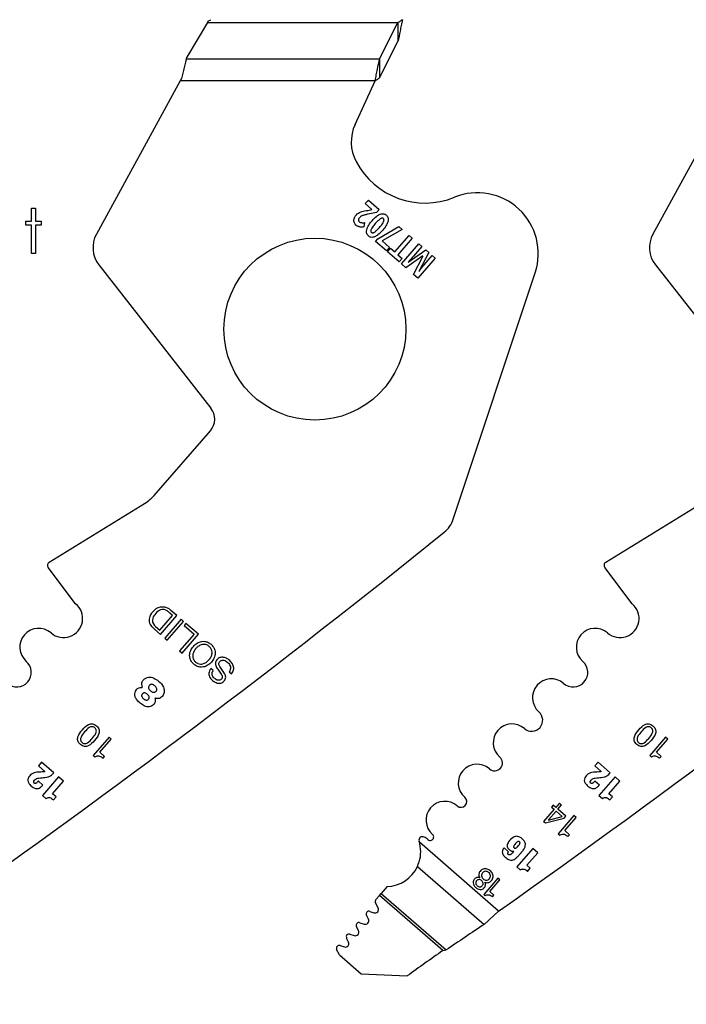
# Model space of a CAD drawing. Header units: inches. Extents: x 0.1 to 87.3, y 0.1 to 33.9.
# Tile 34 of 140: x 12.5 to 13.9, y 22.5 to 24.5. Entities that reach past the tile are written whole.
import ezdxf

# ---------------------------------------------------------------- set-up
doc = ezdxf.new("R2010")
doc.units = ezdxf.units.IN
doc.header["$MEASUREMENT"] = 0
doc.layers.add('DIMENSIONS', color=171, linetype='Continuous')
doc.styles.add('SLDTEXTSTYLE0', font='TXT', dxfattribs={"width": 0.75})
doc.dimstyles.new('SLDDIMSTYLE0', dxfattribs={"dimtxt": 0.125, "dimasz": 0.13, "dimexe": 0, "dimexo": 0.0625, "dimgap": 0.03125, "dimtad": 0, "dimtih": 1, "dimtoh": 1, "dimdec": 4, "dimlfac": 1.333333, "dimrnd": 1e-09, "dimzin": 4, "dimdsep": 46, "dimtxsty": 'SLDTEXTSTYLE0', "dimsah": 1, "dimcen": 0.09, "dimadec": 0, "dimazin": 1, "dimtfac": 1, "dimtdec": 4, "dimtofl": 0, "dimtmove": 0, "dimatfit": 3, "dimfxl": 0, "dimfrac": 2, "dimtolj": 1, "dimtzin": 12, "dimarcsym": 0})

# ---------------------------------------------------------------- blocks, each defined once
blk = doc.blocks.new('_D_4')
at = {"layer": 'DIMENSIONS'}
for p, q in [((2.5885, 22.5365), (2.5885, 18.9646)), ((31.3982, 22.2046), (31.3982, 18.9646)), ((2.5885, 19.0896), (16.7949, 19.0896)), ((31.3982, 19.0896), (17.4421, 19.0896))]:
    blk.add_line(p, q, dxfattribs=at)
for centre, start, end in [((17.0167, 19.0769), 153.4349, 206.5651), ((17.2202, 19.0769), 333.4349, 26.5651)]:
    blk.add_arc(centre, 0.2219, start, end, dxfattribs=at)
for points in [[(2.5885, 19.0896), (2.7185, 19.0696), (2.7185, 19.1096)], [(31.3982, 19.0896), (31.2682, 19.1096), (31.2682, 19.0696)]]:
    blk.add_solid(points, dxfattribs=at)
at = {"layer": 'DIMENSIONS', "insert": (16.8183, 19.1389), "char_height": 0.125, "attachment_point": 1, "style": 'SLDTEXTSTYLE0'}
blk.add_mtext('38.4130', dxfattribs=at)

msp = doc.modelspace()

# ---------------------------------------------------------------- linework, layer by layer
at = {"color": 7, "linetype": 'Continuous', "lineweight": 25}
for p, q in [((12.87274, 24.533604), (12.829058, 24.460771)), ((12.87274, 24.533604), (13.27441, 24.533604)), ((13.235584, 24.457216), (13.27441, 24.533604)), ((13.27441, 24.533604), (13.27441, 24.493672)), ((13.235584, 24.417283), (13.27441, 24.493672)), ((12.828105, 24.457216), (12.829058, 24.460771)), ((12.828105, 24.457216), (13.235584, 24.457216)), ((13.235584, 24.457216), (13.235584, 24.417283)), ((12.815153, 24.411044), (12.638292, 24.087322)), ((12.817655, 24.415622), (12.815153, 24.411044)), ((13.226349, 24.411044), (12.815153, 24.411044)), ((13.183906, 24.318908), (13.226349, 24.411044)), ((13.988903, 24.411044), (13.812042, 24.087322)), ((13.205506, 24.151694), (13.212049, 24.159228)), ((13.219583, 24.139468), (13.205506, 24.151694)), ((13.210632, 24.137546), (13.219236, 24.139069)), ((13.212049, 24.159228), (13.234641, 24.13961)), ((13.234641, 24.13961), (13.229229, 24.133378)), ((13.229229, 24.133378), (13.211785, 24.129685)), ((13.203971, 24.11162), (13.202673, 24.102625)), ((13.23188, 24.077672), (13.275951, 24.103735)), ((13.283112, 24.097516), (13.240788, 24.07329)), ((13.275951, 24.103735), (13.283112, 24.097516)), ((13.226997, 24.072049), (13.23188, 24.077672)), ((13.267532, 24.049867), (13.297819, 24.084744)), ((13.304669, 24.078795), (13.274381, 24.043919)), ((13.297819, 24.084744), (13.304669, 24.078795)), ((13.250185, 24.051912), (13.226997, 24.072049)), ((13.240788, 24.07329), (13.256729, 24.059447)), ((13.256729, 24.059447), (13.250185, 24.051912)), ((13.252254, 24.050009), (13.258752, 24.057492)), ((13.258752, 24.057492), (13.267532, 24.049867)), ((13.281629, 24.024499), (13.318414, 24.066858)), ((13.324806, 24.061307), (13.307395, 24.041257)), ((13.318414, 24.066858), (13.324806, 24.061307)), ((13.276655, 24.028818), (13.252254, 24.050009)), ((13.274381, 24.043919), (13.283154, 24.036301)), ((13.283154, 24.036301), (13.276655, 24.028818)), ((13.327203, 24.041739), (13.290958, 24.016397)), ((13.295866, 24.028249), (13.333002, 24.05419)), ((13.306852, 24.002594), (13.327336, 24.041624)), ((13.352968, 24.036851), (13.316182, 23.994492)), ((13.339282, 24.048736), (13.318213, 24.008751)), ((13.329731, 24.02247), (13.346841, 24.042172)), ((13.333002, 24.05419), (13.339282, 24.048736)), ((13.346841, 24.042172), (13.352968, 24.036851)), ((12.643598, 24.022627), (12.879938, 23.720431)), ((13.290958, 24.016397), (13.281629, 24.024499)), ((13.817348, 24.022627), (14.053688, 23.720431)), ((13.316182, 23.994492), (13.306852, 24.002594)), ((13.390919, 23.485786), (13.563795, 24.005741)), ((12.760138, 23.536202), (12.878713, 23.672741)), ((12.538843, 23.395054), (12.74012, 23.519238)), ((13.712593, 23.395054), (13.91387, 23.519238)), ((12.594566, 23.307565), (12.536794, 23.384154)), ((13.768316, 23.307565), (13.710544, 23.384154)), ((12.798911, 23.282961), (12.793031, 23.288067)), ((12.808104, 23.282818), (12.795592, 23.293685)), ((12.772039, 23.252017), (12.798911, 23.282961)), ((12.773474, 23.242941), (12.808104, 23.282818)), ((12.817048, 23.275051), (12.782418, 23.235174)), ((12.787721, 23.230568), (12.822352, 23.270446)), ((12.822352, 23.270446), (12.817048, 23.275051)), ((12.755396, 23.259244), (12.761432, 23.253398)), ((12.761182, 23.261598), (12.763106, 23.259774)), ((12.761432, 23.253398), (12.773474, 23.242941)), ((12.763106, 23.259774), (12.772039, 23.252017)), ((12.827223, 23.266211), (12.823341, 23.261741)), ((12.823341, 23.261741), (12.844451, 23.243408)), ((12.853644, 23.243266), (12.827223, 23.266211)), ((12.782418, 23.235174), (12.787721, 23.230568)), ((12.844451, 23.243408), (12.813703, 23.208001)), ((12.819014, 23.203389), (12.853644, 23.243266)), ((12.813703, 23.208001), (12.819014, 23.203389)), ((12.88476, 23.166773), (12.879733, 23.171138)), ((12.918187, 23.164198), (12.923214, 23.159832)), ((12.665067, 23.025798), (12.631584, 22.987242)), ((12.645699, 22.994156), (12.669691, 23.021782)), ((12.669691, 23.021782), (12.665067, 23.025798)), ((13.838817, 23.025798), (13.805334, 22.987242)), ((13.819449, 22.994156), (13.843441, 23.021782)), ((13.843441, 23.021782), (13.838817, 23.025798)), ((12.631584, 22.987242), (12.635121, 22.98417)), ((12.655703, 22.985468), (12.645699, 22.994156)), ((12.652496, 22.981775), (12.655703, 22.985468)), ((13.805334, 22.987242), (13.808871, 22.98417)), ((13.829453, 22.985468), (13.819449, 22.994156)), ((13.826246, 22.981775), (13.829453, 22.985468)), ((12.522633, 22.973244), (12.515899, 22.96549)), ((12.515899, 22.96549), (12.529417, 22.953751)), ((12.548451, 22.950823), (12.522633, 22.973244)), ((13.696383, 22.973244), (13.689649, 22.96549)), ((13.689649, 22.96549), (13.703167, 22.953751)), ((13.722201, 22.950823), (13.696383, 22.973244)), ((12.558667, 22.942432), (12.524602, 22.903206)), ((12.568971, 22.933484), (12.558667, 22.942432)), ((13.732417, 22.942432), (13.698352, 22.903206)), ((13.742721, 22.933484), (13.732417, 22.942432)), ((12.525604, 22.925181), (12.515964, 22.933552)), ((12.545779, 22.906778), (12.568971, 22.933484)), ((13.699354, 22.925181), (13.689714, 22.933552)), ((13.719529, 22.906778), (13.742721, 22.933484)), ((12.524602, 22.903206), (12.532022, 22.896762)), ((12.553199, 22.900335), (12.545779, 22.906778)), ((12.547621, 22.893912), (12.553199, 22.900335)), ((13.698352, 22.903206), (13.705772, 22.896762)), ((13.726949, 22.900335), (13.719529, 22.906778)), ((13.721371, 22.893912), (13.726949, 22.900335)), ((13.603692, 22.873929), (13.581589, 22.848478)), ((13.602023, 22.882549), (13.598473, 22.878461)), ((13.598473, 22.878461), (13.603692, 22.873929)), ((13.60724, 22.878015), (13.602023, 22.882549)), ((13.614378, 22.886234), (13.60724, 22.878015)), ((13.61159, 22.874234), (13.619374, 22.883198)), ((13.6285, 22.859537), (13.61159, 22.874234)), ((13.615122, 22.886992), (13.614378, 22.886234)), ((13.618975, 22.883646), (13.615122, 22.886992)), ((13.619374, 22.883198), (13.618975, 22.883646)), ((13.585288, 22.845266), (13.624629, 22.855079)), ((13.591773, 22.851183), (13.620984, 22.858911)), ((13.608043, 22.87015), (13.592089, 22.851779)), ((13.620984, 22.858911), (13.608043, 22.87015)), ((13.645445, 22.860654), (13.611962, 22.822099)), ((13.624629, 22.855079), (13.6285, 22.859537)), ((13.626078, 22.829013), (13.650069, 22.856639)), ((13.650069, 22.856639), (13.645445, 22.860654)), ((13.581589, 22.848478), (13.585288, 22.845266)), ((13.611962, 22.822099), (13.615499, 22.819027)), ((13.636082, 22.820325), (13.626078, 22.829013)), ((13.632874, 22.816632), (13.636082, 22.820325)), ((13.486766, 22.659266), (13.319702, 22.804349)), ((13.507667, 22.784435), (13.498082, 22.792759)), ((13.558876, 22.791265), (13.525006, 22.752263)), ((13.569122, 22.782367), (13.558876, 22.791265)), ((13.518621, 22.785932), (13.518732, 22.785835)), ((13.546063, 22.755815), (13.569122, 22.782367)), ((13.315492, 22.753332), (13.456275, 22.631071)), ((13.525006, 22.752263), (13.532383, 22.745857)), ((13.55344, 22.749408), (13.546063, 22.755815)), ((13.547894, 22.743022), (13.55344, 22.749408)), ((13.485385, 22.728928), (13.455223, 22.694196)), ((13.489548, 22.725312), (13.485385, 22.728928)), ((13.251516, 22.710773), (13.238929, 22.69628)), ((13.467936, 22.700426), (13.489548, 22.725312)), ((13.235272, 22.692068), (13.227751, 22.683408)), ((13.235272, 22.692068), (13.238929, 22.69628)), ((13.369095, 22.575852), (13.235272, 22.692068)), ((13.238929, 22.69628), (13.376062, 22.57719)), ((13.455223, 22.694196), (13.458407, 22.691431)), ((13.476949, 22.692599), (13.467936, 22.700426)), ((13.47406, 22.689272), (13.476949, 22.692599)), ((13.232639, 22.665983), (13.226978, 22.676797)), ((13.21196, 22.642055), (13.207819, 22.650424)), ((13.215072, 22.658614), (13.22365, 22.655596)), ((13.456275, 22.631071), (13.486766, 22.659266)), ((13.191181, 22.617839), (13.186971, 22.626459)), ((13.1941, 22.634668), (13.203066, 22.63176)), ((13.170229, 22.593766), (13.166053, 22.602318)), ((13.173181, 22.610527), (13.18227, 22.607578)), ((13.152229, 22.586453), (13.161318, 22.583505)), ((13.150768, 22.56664), (13.1451, 22.578245)), ((13.150768, 22.56664), (13.196524, 22.526904)), ((13.369095, 22.575852), (13.376062, 22.57719)), ((13.196524, 22.526904), (13.293775, 22.522321))]:
    msp.add_line(p, q, dxfattribs=at)
at = {"color": 7, "linetype": 'Continuous', "flags": 128}
msp.add_lwpolyline([(12.501378, 24.142433), (12.509783, 24.142433), (12.509783, 24.142433), (12.509783, 24.114789), (12.509783, 24.114789), (12.521802, 24.114789), (12.521802, 24.114789), (12.521802, 24.106376), (12.521802, 24.106376), (12.509783, 24.106376), (12.509783, 24.106376), (12.509783, 24.04628), (12.509783, 24.04628), (12.50137, 24.04628), (12.50137, 24.04628), (12.50137, 24.106376), (12.50137, 24.106376), (12.48935, 24.106376), (12.48935, 24.106376), (12.48935, 24.114789), (12.48935, 24.114789), (12.50137, 24.114789), (12.50137, 24.114789), (12.50137, 24.142433)], dxfattribs=at)
at = {"color": 7, "linetype": 'Continuous', "lineweight": 25}
msp.add_circle((13.09916, 23.886914), 0.191929, dxfattribs=at)
for centre, radius, start, end in [((13.264263, 24.281891), 0.088473, 155.26684, 207.882045), ((13.331331, 24.317375), 0.164349, 207.882045, 292.189315), ((13.44191, 24.046265), 0.128445, 341.609021, 112.189315), ((12.690117, 24.059008), 0.059055, 151.350586, 218.027907), ((13.863867, 24.059008), 0.059055, 151.350586, 218.027907), ((12.850399, 23.697329), 0.0375, 319.028, 38.028), ((13.334881, 23.504418), 0.059055, 308.881055, 341.608983), ((0.397718, 39.548471), 20.669291, 305.2028857, 308.8810553), ((1.571468, 39.548471), 20.669291, 305.2028857, 308.8810553), ((12.542781, 23.388671), 0.0075, 121.673975, 217.028), ((13.716531, 23.388671), 0.0075, 121.673975, 217.028), ((12.569007, 23.276439), 0.040276, 229.028, 50.607842), ((12.785247, 23.266212), 0.037188, 132.554271, 156.876607), ((12.777299, 23.275973), 0.024634, 89.592626, 134.288722), ((12.784056, 23.269378), 0.027136, 112.129217, 140.700619), ((12.778766, 23.280078), 0.015257, 54.26264, 108.860534), ((12.7775, 23.273498), 0.027108, 48.132573, 90.054941), ((12.755819, 23.248187), 0.054545, 46.981877, 54.26264), ((13.742757, 23.276439), 0.040276, 229.028, 50.607842), ((12.768903, 23.273191), 0.019416, 156.876607, 225.920298), ((12.770991, 23.272408), 0.014597, 160.475395, 227.778029), ((12.785102, 23.26626), 0.029971, 137.352024, 158.412712), ((12.516538, 23.216022), 0.039744, 49.028, 229.028), ((13.690288, 23.216022), 0.039744, 49.028, 229.028), ((12.470266, 23.162739), 0.030827, 229.028, 49.028), ((13.644016, 23.162739), 0.030827, 229.028, 49.028), ((13.597743, 23.109456), 0.039744, 49.028, 229.028), ((12.734075, 23.132368), 0.001239, 264.786771, 22.619407), ((12.762897, 23.107343), 0.001038, 70.167736, 207.840326), ((13.556408, 23.061857), 0.023297, 229.028, 49.028), ((13.515072, 23.014259), 0.039744, 49.028, 229.028), ((13.478189, 22.971789), 0.016506, 229.028, 49.028), ((13.441307, 22.929318), 0.039744, 49.028, 229.028), ((13.407328, 22.890192), 0.012077, 229.028, 49.028), ((13.37335, 22.851066), 0.039744, 49.028, 229.028), ((13.592189, 22.851344), 0.000447, 103.023108, 201.171539), ((13.32625, 22.808658), 0.0075, 62.743978, 197.256954), ((13.310929, 22.778918), 0.040955, 49.32279, 62.743978), ((13.342469, 22.815507), 0.007352, 228.766566, 49.028), ((13.248592, 22.784534), 0.073819, 15.570885, 17.256954), ((13.248592, 22.784534), 0.073819, 272.269821, 334.995636), ((13.2261, 22.662559), 0.007382, 250.615669, 27.634436), ((13.23221, 22.679536), 0.005906, 139.028, 207.632405), ((13.213111, 22.653044), 0.005906, 70.613927, 206.331312), ((13.192278, 22.629051), 0.005906, 72.028, 206.028), ((13.205344, 22.638781), 0.007382, 252.028, 26.329611), ((20.834449, 11.560523), 13.303928, 123.6822109, 124.0983679), ((13.171359, 22.604909), 0.005906, 72.026628, 206.028), ((13.184548, 22.6146), 0.007382, 252.028646, 26.028), ((13.150407, 22.580836), 0.005906, 72.028, 206.028), ((13.163595, 22.590527), 0.007382, 252.028, 26.028), ((22.191172, 10.083416), 15.293462, 125.2294904, 125.5756773)]:
    msp.add_arc(centre, radius, start, end, dxfattribs=at)
msp.add_ellipse((12.872885, 24.539844), major_axis=(0.007599, 0.014703), ratio=0.17572799, start_param=4.36662987, end_param=4.57088991, dxfattribs=at)
for points, knots in [([(12.874371, 24.536448), (12.875092, 24.536905), (12.876846, 24.538016), (12.878653, 24.539152), (12.879736, 24.539821), (12.879772, 24.539844)], [0, 0, 0, 0, 0.402596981, 0.980085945, 1, 1, 1, 1]), ([(13.283645, 24.539844), (13.282857, 24.535782), (13.281282, 24.527657), (13.278207, 24.511925), (13.275914, 24.500902), (13.27441, 24.493672)], [0, 0, 0, 0, 0.255974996, 0.511949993, 1, 1, 1, 1]), ([(13.283645, 24.539844), (13.282634, 24.53914), (13.280594, 24.537717), (13.277516, 24.535607), (13.275447, 24.534273), (13.27441, 24.533604)], [0, 0, 0, 0, 0.32817332, 0.66290846, 1, 1, 1, 1]), ([(12.828105, 24.457216), (12.827512, 24.454982), (12.825932, 24.44903), (12.823369, 24.438955), (12.820477, 24.427268), (12.818577, 24.419429), (12.817655, 24.415622)], [0, 0, 0, 0, 0.17003575, 0.45315745, 0.73451498, 1, 1, 1, 1]), ([(13.226349, 24.411044), (13.227136, 24.415106), (13.228711, 24.42323), (13.231787, 24.438962), (13.23408, 24.449985), (13.235584, 24.457216)], [0, 0, 0, 0, 0.255974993, 0.511949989, 1, 1, 1, 1]), ([(13.226349, 24.411044), (13.227359, 24.411748), (13.2294, 24.41317), (13.232478, 24.415281), (13.234546, 24.416614), (13.235584, 24.417283)], [0, 0, 0, 0, 0.32817332, 0.66290846, 1, 1, 1, 1]), ([(13.181784, 24.112685), (13.1815, 24.114006), (13.180983, 24.116403), (13.181484, 24.118796), (13.181709, 24.119871)], [0, 0, 0, 0, 0.55076873, 1, 1, 1, 1]), ([(13.181709, 24.119871), (13.182198, 24.121268), (13.183104, 24.123852), (13.184819, 24.12598), (13.185607, 24.126959)], [0, 0, 0, 0, 0.54055502, 1, 1, 1, 1]), ([(13.185607, 24.126959), (13.186566, 24.127986), (13.188247, 24.129787), (13.190284, 24.131165), (13.191159, 24.131757)], [0, 0, 0, 0, 0.57074644, 1, 1, 1, 1]), ([(13.193303, 24.122105), (13.192595, 24.121238), (13.191445, 24.119832), (13.19118, 24.118056), (13.191079, 24.117374)], [0, 0, 0, 0, 0.61629744, 1, 1, 1, 1]), ([(13.191159, 24.131757), (13.192367, 24.132439), (13.194603, 24.133702), (13.197034, 24.134528), (13.198152, 24.134908)], [0, 0, 0, 0, 0.54008047, 1, 1, 1, 1]), ([(13.196655, 24.124987), (13.195974, 24.124518), (13.194753, 24.123676), (13.193748, 24.122587), (13.193303, 24.122105)], [0, 0, 0, 0, 0.55720746, 1, 1, 1, 1]), ([(13.20125, 24.127064), (13.200307, 24.12673), (13.198716, 24.126165), (13.197252, 24.125328), (13.196655, 24.124987)], [0, 0, 0, 0, 0.5924868, 1, 1, 1, 1]), ([(13.198152, 24.134908), (13.200105, 24.13542), (13.204223, 24.136499), (13.208424, 24.137185), (13.210632, 24.137546)], [0, 0, 0, 0, 0.47451114, 1, 1, 1, 1]), ([(13.211785, 24.129685), (13.209391, 24.129166), (13.205852, 24.1284), (13.202376, 24.127391), (13.20125, 24.127064)], [0, 0, 0, 0, 0.676201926, 1, 1, 1, 1]), ([(13.219669, 24.115459), (13.22282, 24.119025), (13.227778, 24.124636), (13.234326, 24.12818), (13.236712, 24.129472)], [0, 0, 0, 0, 0.63564497, 1, 1, 1, 1]), ([(13.237201, 24.119748), (13.235371, 24.118322), (13.231462, 24.115275), (13.228209, 24.111534), (13.226479, 24.109545)], [0, 0, 0, 0, 0.4682096, 1, 1, 1, 1]), ([(13.236712, 24.129472), (13.238036, 24.129901), (13.240565, 24.130721), (13.244271, 24.130481), (13.247413, 24.129309), (13.249043, 24.128046), (13.249887, 24.127391)], [0, 0, 0, 0, 0.29460514, 0.56248034, 0.7734345, 1, 1, 1, 1]), ([(13.243622, 24.120178), (13.243153, 24.120497), (13.242198, 24.121147), (13.240453, 24.121152), (13.238775, 24.120649), (13.237756, 24.120066), (13.237201, 24.119748)], [0, 0, 0, 0, 0.24192939, 0.49179115, 0.72308184, 1, 1, 1, 1]), ([(13.244148, 24.113791), (13.244436, 24.114519), (13.244958, 24.115834), (13.245052, 24.117721), (13.244564, 24.119206), (13.243938, 24.119851), (13.243622, 24.120178)], [0, 0, 0, 0, 0.3392516, 0.61291127, 0.80449394, 1, 1, 1, 1]), ([(13.249887, 24.127391), (13.250811, 24.126458), (13.252614, 24.124637), (13.253901, 24.121212), (13.254166, 24.117796), (13.253753, 24.115673), (13.253536, 24.114556)], [0, 0, 0, 0, 0.27724286, 0.54085666, 0.75871017, 1, 1, 1, 1]), ([(13.185875, 24.106587), (13.184855, 24.107596), (13.183072, 24.10936), (13.18217, 24.111689), (13.181784, 24.112685)], [0, 0, 0, 0, 0.57211002, 1, 1, 1, 1]), ([(13.190553, 24.103576), (13.189652, 24.104025), (13.187981, 24.104856), (13.186539, 24.106041), (13.185875, 24.106587)], [0, 0, 0, 0, 0.53926731, 1, 1, 1, 1]), ([(13.195447, 24.1023), (13.194508, 24.102436), (13.192828, 24.10268), (13.19125, 24.103302), (13.190553, 24.103576)], [0, 0, 0, 0, 0.55848609, 1, 1, 1, 1]), ([(13.191079, 24.117374), (13.191102, 24.116981), (13.191147, 24.116205), (13.191678, 24.114856), (13.192403, 24.114114), (13.192857, 24.113649)], [0, 0, 0, 0, 0.27649586, 0.54660284, 1, 1, 1, 1]), ([(13.192857, 24.113649), (13.193621, 24.113101), (13.195024, 24.112094), (13.196715, 24.111763), (13.197486, 24.111612)], [0, 0, 0, 0, 0.54412722, 1, 1, 1, 1]), ([(13.202673, 24.102625), (13.201147, 24.10244), (13.198744, 24.102148), (13.196328, 24.102259), (13.195447, 24.1023)], [0, 0, 0, 0, 0.63493448, 1, 1, 1, 1]), ([(13.197486, 24.111612), (13.198615, 24.111508), (13.200778, 24.111308), (13.202939, 24.111519), (13.203971, 24.11162)], [0, 0, 0, 0, 0.522425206, 1, 1, 1, 1]), ([(13.208398, 24.096693), (13.209731, 24.100078), (13.212443, 24.106959), (13.217234, 24.112595), (13.219669, 24.115459)], [0, 0, 0, 0, 0.49188875, 1, 1, 1, 1]), ([(13.217832, 24.097418), (13.217547, 24.096681), (13.217034, 24.095352), (13.216927, 24.093465), (13.217389, 24.091985), (13.218001, 24.091348), (13.218309, 24.091029)], [0, 0, 0, 0, 0.343652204, 0.618930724, 0.808830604, 1, 1, 1, 1]), ([(13.226479, 24.109545), (13.224339, 24.107084), (13.221059, 24.103312), (13.218664, 24.098938), (13.217832, 24.097418)], [0, 0, 0, 0, 0.65259628, 1, 1, 1, 1]), ([(13.224715, 24.091441), (13.226545, 24.092878), (13.230465, 24.095956), (13.233734, 24.099722), (13.235477, 24.101731)], [0, 0, 0, 0, 0.46668526, 1, 1, 1, 1]), ([(13.235477, 24.101731), (13.237616, 24.104189), (13.240886, 24.107948), (13.243309, 24.112289), (13.244148, 24.113791)], [0, 0, 0, 0, 0.65394626, 1, 1, 1, 1]), ([(13.253536, 24.114556), (13.252206, 24.111192), (13.249492, 24.104327), (13.244702, 24.098706), (13.24226, 24.09584)], [0, 0, 0, 0, 0.49012506, 1, 1, 1, 1]), ([(13.212022, 24.083789), (13.211097, 24.084724), (13.209292, 24.086551), (13.208013, 24.089993), (13.207758, 24.093429), (13.208177, 24.095568), (13.208398, 24.096693)], [0, 0, 0, 0, 0.2761883, 0.53952927, 0.75779867, 1, 1, 1, 1]), ([(13.225155, 24.081714), (13.223834, 24.081285), (13.221313, 24.080467), (13.217619, 24.080708), (13.214487, 24.081877), (13.212863, 24.083137), (13.212022, 24.083789)], [0, 0, 0, 0, 0.29466248, 0.56253467, 0.77347936, 1, 1, 1, 1]), ([(13.218309, 24.091029), (13.218781, 24.090706), (13.219738, 24.090053), (13.221484, 24.090039), (13.223156, 24.090539), (13.224166, 24.091123), (13.224715, 24.091441)], [0, 0, 0, 0, 0.2440077, 0.49445737, 0.72495134, 1, 1, 1, 1]), ([(13.24226, 24.09584), (13.239088, 24.092242), (13.23411, 24.086597), (13.227538, 24.083014), (13.225155, 24.081714)], [0, 0, 0, 0, 0.6372683, 1, 1, 1, 1]), ([(13.304524, 24.038018), (13.303327, 24.036715), (13.300384, 24.033508), (13.297424, 24.030317), (13.295667, 24.028422)], [0, 0, 0, 0, 0.40642518, 1, 1, 1, 1]), ([(13.307395, 24.041257), (13.306893, 24.040685), (13.305942, 24.0396), (13.304979, 24.038526), (13.304524, 24.038018)], [0, 0, 0, 0, 0.52750281, 1, 1, 1, 1]), ([(13.318412, 24.008578), (13.320951, 24.011772), (13.324669, 24.016447), (13.328512, 24.02102), (13.329731, 24.02247)], [0, 0, 0, 0, 0.68292384, 1, 1, 1, 1]), ([(12.74012, 23.519238), (12.744224, 23.522011), (12.751522, 23.526942), (12.757515, 23.533383), (12.760138, 23.536202)], [0, 0, 0, 0, 0.56234549, 1, 1, 1, 1]), ([(12.843784, 23.180211), (12.845871, 23.178642), (12.849829, 23.175668), (12.856847, 23.173697), (12.864825, 23.17388), (12.873475, 23.177305), (12.881406, 23.184177), (12.887102, 23.192996), (12.889277, 23.202036), (12.888357, 23.209981), (12.88536, 23.216582), (12.880276, 23.222231), (12.873971, 23.226473), (12.867016, 23.228514), (12.859022, 23.22831), (12.850379, 23.224887), (12.842446, 23.218011), (12.836753, 23.209196), (12.834571, 23.200154), (12.835506, 23.19223), (12.83844, 23.185559), (12.841938, 23.182058), (12.843784, 23.180211)], [0, 0, 0, 0, 0.0463655, 0.08789563, 0.12754736, 0.18740357, 0.24999321, 0.31261792, 0.37248754, 0.41214124, 0.45367136, 0.50003678, 0.54639776, 0.58791769, 0.62756057, 0.6874203, 0.75004357, 0.81263178, 0.8724781, 0.91211902, 0.95363895, 1, 1, 1, 1]), ([(12.876183, 23.217518), (12.877576, 23.216109), (12.880204, 23.213452), (12.882197, 23.208299), (12.882493, 23.202245), (12.880409, 23.1955), (12.875963, 23.188905), (12.870055, 23.183577), (12.863676, 23.180578), (12.857628, 23.180007), (12.852297, 23.181316), (12.847495, 23.184482), (12.843687, 23.188793), (12.841646, 23.193887), (12.841362, 23.199955), (12.843436, 23.206693), (12.847882, 23.213292), (12.85379, 23.218617), (12.860179, 23.221623), (12.866214, 23.222178), (12.871594, 23.220928), (12.874593, 23.2187), (12.876183, 23.217518)], [0, 0, 0, 0, 0.04630554, 0.08734223, 0.12688295, 0.1874353, 0.25004552, 0.31261068, 0.37314308, 0.41267962, 0.45371554, 0.50002108, 0.54629916, 0.58732818, 0.62686858, 0.68740892, 0.74997556, 0.81258726, 0.87314755, 0.91269214, 0.95372192, 1, 1, 1, 1]), ([(12.923214, 23.159832), (12.924245, 23.161171), (12.926194, 23.163702), (12.928262, 23.169405), (12.927737, 23.177006), (12.923032, 23.184677), (12.916503, 23.1906), (12.908964, 23.194443), (12.902063, 23.195128), (12.896947, 23.193322), (12.89364, 23.190746), (12.891172, 23.187559), (12.88902, 23.182452), (12.890402, 23.174779), (12.893932, 23.169863), (12.895782, 23.167286)], [0, 0, 0, 0, 0.05867606, 0.11093973, 0.20843947, 0.31230943, 0.41739076, 0.51304424, 0.60383393, 0.64959782, 0.69928843, 0.74795233, 0.78905, 0.88945226, 1, 1, 1, 1]), ([(12.904437, 23.166532), (12.902312, 23.16925), (12.89948, 23.172873), (12.897037, 23.177936), (12.896493, 23.180956), (12.897176, 23.183773), (12.898873, 23.185991), (12.901033, 23.187709), (12.903897, 23.188713), (12.907322, 23.18847), (12.912322, 23.186284), (12.916875, 23.182485), (12.920234, 23.177466), (12.921543, 23.173021), (12.921059, 23.168195), (12.919182, 23.165584), (12.918187, 23.164198)], [0, 0, 0, 0, 0.1651208, 0.22009458, 0.26880526, 0.30926709, 0.35545931, 0.40041604, 0.44027049, 0.4984822, 0.5603391, 0.70038261, 0.77628981, 0.84787089, 0.91926665, 1, 1, 1, 1]), ([(12.879733, 23.171138), (12.878587, 23.169501), (12.876446, 23.166442), (12.875265, 23.161076), (12.875964, 23.155942), (12.879163, 23.149523), (12.885668, 23.143227), (12.893994, 23.139581), (12.900841, 23.139911), (12.905593, 23.142158), (12.909169, 23.145788), (12.911824, 23.151499), (12.909853, 23.159288), (12.906318, 23.164016), (12.904437, 23.166532)], [0, 0, 0, 0, 0.07411221, 0.13850794, 0.20009337, 0.26436048, 0.40329891, 0.53064568, 0.59129078, 0.6541435, 0.72252975, 0.7784945, 0.88210196, 1, 1, 1, 1]), ([(12.895782, 23.167286), (12.897917, 23.164567), (12.900749, 23.160961), (12.90338, 23.156066), (12.904089, 23.153229), (12.90361, 23.150581), (12.902063, 23.148557), (12.90013, 23.146985), (12.897581, 23.145979), (12.894497, 23.146038), (12.889946, 23.147842), (12.885924, 23.151161), (12.883031, 23.155465), (12.882074, 23.159197), (12.882603, 23.163189), (12.884006, 23.165521), (12.88476, 23.166773)], [0, 0, 0, 0, 0.1829476, 0.24266996, 0.29400236, 0.33486974, 0.38072853, 0.42592378, 0.46594629, 0.52361882, 0.58453085, 0.72311839, 0.7925197, 0.85683483, 0.92315096, 1, 1, 1, 1]), ([(12.735219, 23.132844), (12.73481, 23.134171), (12.73399, 23.136832), (12.733967, 23.140776), (12.735129, 23.14454), (12.738034, 23.147913), (12.742326, 23.150973), (12.749686, 23.153783), (12.759806, 23.150999), (12.770726, 23.143823), (12.779454, 23.134694), (12.781895, 23.124269), (12.780835, 23.117412), (12.777801, 23.112564), (12.774624, 23.109608), (12.771012, 23.107674), (12.767075, 23.107237), (12.764493, 23.107967), (12.763249, 23.108319)], [0, 0, 0, 0, 0.04026615, 0.08072727, 0.11269397, 0.15275404, 0.20744373, 0.26557386, 0.3755862, 0.49301684, 0.64966827, 0.72475992, 0.79740882, 0.84488385, 0.88865152, 0.92235478, 0.96258481, 1, 1, 1, 1]), ([(12.761979, 23.106858), (12.762239, 23.105815), (12.762792, 23.103597), (12.762354, 23.100357), (12.76121, 23.097182), (12.758542, 23.094319), (12.754684, 23.091619), (12.747983, 23.088911), (12.739087, 23.091822), (12.730745, 23.09717), (12.724413, 23.103819), (12.720054, 23.110573), (12.719226, 23.117463), (12.720491, 23.123108), (12.723048, 23.127421), (12.726559, 23.129895), (12.730247, 23.131128), (12.73274, 23.131134), (12.733963, 23.131137)], [0, 0, 0, 0, 0.035513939, 0.075526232, 0.106673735, 0.146514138, 0.202922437, 0.263737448, 0.379186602, 0.492595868, 0.595125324, 0.682704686, 0.75476926, 0.819423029, 0.872696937, 0.917445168, 0.959486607, 1, 1, 1, 1]), ([(12.761557, 23.134361), (12.763089, 23.132824), (12.765337, 23.130568), (12.765938, 23.126822), (12.765326, 23.124806), (12.764198, 23.123184), (12.762552, 23.12171), (12.76039, 23.120808), (12.757834, 23.120769), (12.755019, 23.121853), (12.752234, 23.123904), (12.749833, 23.126372), (12.748454, 23.129032), (12.748237, 23.13152), (12.748865, 23.133703), (12.750072, 23.135491), (12.751505, 23.136813), (12.75344, 23.137686), (12.757251, 23.137569), (12.759815, 23.135659), (12.761557, 23.134361)], [0, 0, 0, 0, 0.1210946, 0.17767789, 0.20711263, 0.24018068, 0.2900797, 0.33218989, 0.37188272, 0.43400925, 0.50157019, 0.56975234, 0.63063177, 0.6693568, 0.7104366, 0.75861476, 0.79170028, 0.82127422, 0.87854815, 1, 1, 1, 1]), ([(12.746111, 23.11645), (12.74683, 23.115756), (12.748231, 23.114403), (12.749649, 23.11189), (12.749897, 23.109496), (12.74927, 23.107683), (12.748236, 23.106223), (12.746776, 23.104892), (12.744872, 23.104092), (12.742633, 23.104089), (12.740181, 23.105108), (12.737747, 23.106973), (12.735527, 23.109124), (12.734143, 23.111282), (12.733723, 23.113174), (12.733829, 23.114655), (12.73443, 23.116185), (12.735426, 23.11758), (12.736654, 23.118728), (12.738453, 23.119601), (12.74097, 23.11957), (12.74371, 23.118356), (12.7453, 23.117094), (12.746111, 23.11645)], [0, 0, 0, 0, 0.06245523, 0.12165293, 0.17736683, 0.20686447, 0.24004889, 0.28862392, 0.32886057, 0.36646716, 0.42580497, 0.49132204, 0.55799359, 0.61924838, 0.64828272, 0.67799692, 0.71091731, 0.74993664, 0.784652, 0.81519875, 0.87310589, 0.93524754, 1, 1, 1, 1]), ([(12.604522, 23.010745), (12.605945, 23.009645), (12.608553, 23.007628), (12.613086, 23.006227), (12.617366, 23.006366), (12.625529, 23.009247), (12.634489, 23.01913), (12.643016, 23.029394), (12.644709, 23.037853), (12.644252, 23.042115), (12.642197, 23.046369), (12.63869, 23.05009), (12.634514, 23.053042), (12.630013, 23.054481), (12.625728, 23.054336), (12.617591, 23.051474), (12.608628, 23.041589), (12.600093, 23.031337), (12.598384, 23.022851), (12.598846, 23.018593), (12.60087, 23.014301), (12.603233, 23.012), (12.604522, 23.010745)], [0, 0, 0, 0, 0.03785242, 0.06940235, 0.09827598, 0.12716469, 0.25026147, 0.37286439, 0.40171768, 0.43057696, 0.46212371, 0.499976, 0.53784876, 0.56940436, 0.59826457, 0.62711549, 0.74971452, 0.87280743, 0.90169377, 0.93056833, 0.9621271, 1, 1, 1, 1]), ([(12.635029, 23.045873), (12.635856, 23.045031), (12.637402, 23.043457), (12.638374, 23.040309), (12.638177, 23.037193), (12.636048, 23.03101), (12.629475, 23.023444), (12.622898, 23.015875), (12.617099, 23.012923), (12.614036, 23.012285), (12.610816, 23.012843), (12.607958, 23.014701), (12.605718, 23.01727), (12.604714, 23.020381), (12.604917, 23.023502), (12.607027, 23.029658), (12.613599, 23.037231), (12.620169, 23.0448), (12.625994, 23.047773), (12.629051, 23.048406), (12.632304, 23.047884), (12.634079, 23.046574), (12.635029, 23.045873)], [0, 0, 0, 0, 0.03371816, 0.06300394, 0.09201812, 0.12277789, 0.25038489, 0.37730348, 0.40801074, 0.43700191, 0.46628209, 0.5, 0.53371791, 0.56299809, 0.59198926, 0.62269652, 0.74961511, 0.87722211, 0.90798188, 0.93699606, 0.96628184, 1, 1, 1, 1]), ([(13.778272, 23.010745), (13.779695, 23.009645), (13.782303, 23.007628), (13.786836, 23.006227), (13.791116, 23.006366), (13.799279, 23.009247), (13.808239, 23.01913), (13.816766, 23.029394), (13.818459, 23.037853), (13.818002, 23.042115), (13.815947, 23.046369), (13.81244, 23.05009), (13.808264, 23.053042), (13.803763, 23.054481), (13.799478, 23.054336), (13.791341, 23.051474), (13.782378, 23.041589), (13.773843, 23.031337), (13.772134, 23.022851), (13.772596, 23.018593), (13.77462, 23.014301), (13.776983, 23.012), (13.778272, 23.010745)], [0, 0, 0, 0, 0.03785242, 0.06940235, 0.09827598, 0.12716469, 0.25026147, 0.37286439, 0.40171768, 0.43057696, 0.46212371, 0.499976, 0.53784876, 0.56940436, 0.59826457, 0.62711549, 0.74971452, 0.87280743, 0.90169377, 0.93056833, 0.9621271, 1, 1, 1, 1]), ([(13.808779, 23.045873), (13.809606, 23.045031), (13.811152, 23.043457), (13.812124, 23.040309), (13.811927, 23.037193), (13.809798, 23.03101), (13.803225, 23.023444), (13.796648, 23.015875), (13.790849, 23.012923), (13.787786, 23.012285), (13.784566, 23.012843), (13.781708, 23.014701), (13.779468, 23.01727), (13.778464, 23.020381), (13.778667, 23.023502), (13.780777, 23.029658), (13.787349, 23.037231), (13.793919, 23.0448), (13.799744, 23.047773), (13.802801, 23.048406), (13.806054, 23.047884), (13.807829, 23.046574), (13.808779, 23.045873)], [0, 0, 0, 0, 0.03371816, 0.06300394, 0.09201812, 0.12277789, 0.25038489, 0.37730348, 0.40801074, 0.43700191, 0.46628209, 0.5, 0.53371791, 0.56299809, 0.59198926, 0.62269652, 0.74961511, 0.87722211, 0.90798188, 0.93699606, 0.96628184, 1, 1, 1, 1]), ([(12.635121, 22.98417), (12.63621, 22.984928), (12.638244, 22.986343), (12.641853, 22.986982), (12.646987, 22.98609), (12.650189, 22.983582), (12.652496, 22.981775)], [0, 0, 0, 0, 0.204395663, 0.381462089, 0.554271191, 1, 1, 1, 1]), ([(13.808871, 22.98417), (13.80996, 22.984928), (13.811994, 22.986343), (13.815603, 22.986982), (13.820737, 22.98609), (13.823939, 22.983582), (13.826246, 22.981775)], [0, 0, 0, 0, 0.20439566, 0.38146209, 0.55427119, 1, 1, 1, 1]), ([(12.51284, 22.952116), (12.51083, 22.951867), (12.506734, 22.951359), (12.501584, 22.948537), (12.497604, 22.944644), (12.494505, 22.940402), (12.493202, 22.934738), (12.495655, 22.928357), (12.500197, 22.923738), (12.504714, 22.9202), (12.508285, 22.918316), (12.511655, 22.917376), (12.513781, 22.917571), (12.514791, 22.917664)], [0, 0, 0, 0, 0.10521622, 0.21445245, 0.29904344, 0.39563505, 0.48592189, 0.58969484, 0.73702525, 0.82043506, 0.88911691, 0.94731576, 1, 1, 1, 1]), ([(12.515964, 22.933552), (12.515695, 22.933241), (12.515307, 22.932794), (12.514866, 22.932287), (12.514673, 22.932064), (12.514588, 22.931966), (12.51455, 22.931923), (12.514534, 22.931904), (12.514526, 22.931896), (12.514523, 22.931892), (12.514522, 22.931891), (12.514521, 22.93189), (12.513905, 22.93118), (12.512788, 22.930012), (12.511195, 22.928855), (12.509983, 22.928384), (12.509108, 22.928286), (12.508041, 22.928483), (12.506903, 22.929248), (12.506078, 22.930402), (12.505944, 22.931549), (12.506119, 22.932516), (12.507026, 22.934565), (12.509095, 22.937048), (12.512594, 22.939495), (12.51524, 22.939759), (12.51661, 22.939895)], [0, 0, 0, 0, 0.043676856, 0.062882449, 0.071328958, 0.075044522, 0.076679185, 0.077398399, 0.077714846, 0.077854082, 0.077915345, 0.077942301, 0.07796348, 0.17782687, 0.249066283, 0.284948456, 0.314782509, 0.341342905, 0.398614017, 0.45608643, 0.485423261, 0.518873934, 0.559326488, 0.722160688, 0.856201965, 1, 1, 1, 1]), ([(12.524076, 22.952751), (12.521979, 22.952632), (12.518234, 22.952419), (12.514488, 22.952209), (12.51284, 22.952116)], [0, 0, 0, 0, 0.55988505, 1, 1, 1, 1]), ([(12.51661, 22.939895), (12.519024, 22.940084), (12.523335, 22.940422), (12.527646, 22.940756), (12.529544, 22.940903)], [0, 0, 0, 0, 0.55991476, 1, 1, 1, 1]), ([(12.529417, 22.953751), (12.528455, 22.953427), (12.526719, 22.952841), (12.52489, 22.952779), (12.524076, 22.952751)], [0, 0, 0, 0, 0.55441248, 1, 1, 1, 1]), ([(12.529544, 22.940903), (12.531742, 22.941219), (12.53593, 22.941821), (12.542662, 22.944974), (12.546267, 22.948616), (12.548451, 22.950823)], [0, 0, 0, 0, 0.30325275, 0.57767855, 1, 1, 1, 1]), ([(13.68659, 22.952116), (13.68458, 22.951867), (13.680484, 22.951359), (13.675334, 22.948537), (13.671354, 22.944644), (13.668255, 22.940402), (13.666952, 22.934738), (13.669405, 22.928357), (13.673947, 22.923738), (13.678464, 22.9202), (13.682035, 22.918316), (13.685405, 22.917376), (13.687531, 22.917571), (13.688541, 22.917664)], [0, 0, 0, 0, 0.10521622, 0.21445245, 0.29904344, 0.39563505, 0.48592189, 0.58969484, 0.73702525, 0.82043506, 0.88911691, 0.94731576, 1, 1, 1, 1]), ([(13.689714, 22.933552), (13.689445, 22.933241), (13.689057, 22.932794), (13.688616, 22.932287), (13.688423, 22.932064), (13.688338, 22.931966), (13.6883, 22.931923), (13.688284, 22.931904), (13.688276, 22.931896), (13.688273, 22.931892), (13.688272, 22.931891), (13.688271, 22.93189), (13.687655, 22.93118), (13.686538, 22.930012), (13.684945, 22.928855), (13.683733, 22.928384), (13.682858, 22.928286), (13.681791, 22.928483), (13.680653, 22.929248), (13.679828, 22.930402), (13.679694, 22.931549), (13.679869, 22.932516), (13.680776, 22.934565), (13.682845, 22.937048), (13.686344, 22.939495), (13.68899, 22.939759), (13.69036, 22.939895)], [0, 0, 0, 0, 0.04367686, 0.06288245, 0.07132896, 0.07504452, 0.07667918, 0.0773984, 0.07771485, 0.07785408, 0.07791534, 0.0779423, 0.07796348, 0.17782687, 0.24906628, 0.28494846, 0.31478251, 0.34134291, 0.39861402, 0.45608643, 0.48542326, 0.51887393, 0.55932649, 0.72216069, 0.85620196, 1, 1, 1, 1]), ([(13.697826, 22.952751), (13.695729, 22.952632), (13.691984, 22.952419), (13.688238, 22.952209), (13.68659, 22.952116)], [0, 0, 0, 0, 0.55988505, 1, 1, 1, 1]), ([(13.69036, 22.939895), (13.692774, 22.940084), (13.697085, 22.940422), (13.701396, 22.940756), (13.703294, 22.940903)], [0, 0, 0, 0, 0.55991476, 1, 1, 1, 1]), ([(13.703167, 22.953751), (13.702205, 22.953427), (13.700469, 22.952841), (13.69864, 22.952779), (13.697826, 22.952751)], [0, 0, 0, 0, 0.55441248, 1, 1, 1, 1]), ([(13.703294, 22.940903), (13.705492, 22.941219), (13.70968, 22.941821), (13.716412, 22.944974), (13.720017, 22.948616), (13.722201, 22.950823)], [0, 0, 0, 0, 0.30325275, 0.57767855, 1, 1, 1, 1]), ([(12.514791, 22.917664), (12.515871, 22.917962), (12.518107, 22.918581), (12.521829, 22.921163), (12.524125, 22.923607), (12.525604, 22.925181)], [0, 0, 0, 0, 0.24939689, 0.5164971, 1, 1, 1, 1]), ([(13.688541, 22.917664), (13.689621, 22.917962), (13.691857, 22.918581), (13.695579, 22.921163), (13.697875, 22.923607), (13.699354, 22.925181)], [0, 0, 0, 0, 0.24939689, 0.5164971, 1, 1, 1, 1]), ([(12.532022, 22.896762), (12.532964, 22.897334), (12.534704, 22.898389), (12.537632, 22.899054), (12.540751, 22.898572), (12.544141, 22.896766), (12.546367, 22.89494), (12.547621, 22.893912)], [0, 0, 0, 0, 0.18881517, 0.34841982, 0.50494095, 0.72116996, 1, 1, 1, 1]), ([(13.705772, 22.896762), (13.706714, 22.897334), (13.708454, 22.898389), (13.711382, 22.899054), (13.714501, 22.898572), (13.717891, 22.896766), (13.720117, 22.89494), (13.721371, 22.893912)], [0, 0, 0, 0, 0.18881517, 0.34841982, 0.50494095, 0.72116996, 1, 1, 1, 1]), ([(13.498082, 22.792759), (13.497058, 22.791417), (13.495033, 22.788761), (13.494171, 22.784423), (13.494888, 22.780877), (13.496272, 22.777972), (13.498577, 22.774926), (13.501815, 22.771795), (13.505545, 22.768945), (13.509567, 22.767047), (13.513465, 22.766472), (13.517665, 22.767261), (13.522126, 22.769771), (13.526849, 22.773962), (13.530613, 22.778136), (13.533232, 22.78117), (13.534385, 22.782497), (13.534893, 22.783081), (13.535116, 22.783338), (13.535214, 22.783451), (13.535257, 22.783501), (13.535276, 22.783523), (13.535285, 22.783533), (13.535288, 22.783537), (13.53529, 22.783539), (13.536929, 22.785426), (13.539698, 22.788953), (13.542537, 22.794367), (13.543709, 22.800167), (13.541635, 22.806619), (13.53683, 22.811518), (13.531842, 22.815235), (13.52689, 22.817062), (13.521721, 22.816867), (13.514593, 22.813505), (13.509085, 22.807597), (13.505405, 22.801186), (13.504552, 22.797025), (13.50536, 22.793317), (13.507367, 22.790379), (13.509581, 22.788265), (13.51185, 22.786731), (13.514058, 22.785794), (13.516468, 22.785331), (13.517931, 22.78574), (13.518621, 22.785932)], [0, 0, 0, 0, 0.0312, 0.06176405, 0.07860982, 0.0979951, 0.12121112, 0.14945017, 0.18176298, 0.20832183, 0.23148433, 0.25395368, 0.28670257, 0.32547422, 0.37130294, 0.39136824, 0.40019718, 0.40408167, 0.40579078, 0.40654277, 0.40687365, 0.40701923, 0.40708329, 0.40711147, 0.40712387, 0.40713362, 0.45370541, 0.49035999, 0.52026818, 0.56157695, 0.61037976, 0.64605252, 0.67706748, 0.70679135, 0.73981175, 0.82145136, 0.85243758, 0.87692357, 0.89869376, 0.92121186, 0.94221731, 0.95550269, 0.97200936, 0.98681748, 1, 1, 1, 1]), ([(13.615499, 22.819027), (13.616588, 22.819785), (13.618622, 22.8212), (13.622231, 22.821839), (13.627365, 22.820946), (13.630567, 22.818439), (13.632874, 22.816632)], [0, 0, 0, 0, 0.204386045, 0.381452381, 0.554265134, 1, 1, 1, 1]), ([(13.315492, 22.753332), (13.317944, 22.759952), (13.322844, 22.773188), (13.322783, 22.791409), (13.320393, 22.801446), (13.319702, 22.804349)], [0, 0, 0, 0, 0.415690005, 0.830973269, 1, 1, 1, 1]), ([(13.519608, 22.792615), (13.519368, 22.792841), (13.518917, 22.793266), (13.518461, 22.794063), (13.51831, 22.794963), (13.518585, 22.796456), (13.519946, 22.798713), (13.522257, 22.801521), (13.524733, 22.804199), (13.526838, 22.805809), (13.528292, 22.806264), (13.529193, 22.806248), (13.530011, 22.805939), (13.530743, 22.805396), (13.531393, 22.804742), (13.531851, 22.803951), (13.531999, 22.803051), (13.53172, 22.80156), (13.530354, 22.799304), (13.528043, 22.796497), (13.525567, 22.793819), (13.523466, 22.792211), (13.522014, 22.791755), (13.521117, 22.79177), (13.520297, 22.792072), (13.519844, 22.792429), (13.519608, 22.792615)], [0, 0, 0, 0, 0.02364553, 0.0444495, 0.06486445, 0.08797674, 0.15215364, 0.25115227, 0.35032482, 0.41497169, 0.4383393, 0.45866476, 0.47859162, 0.50024898, 0.52384399, 0.54459456, 0.56496751, 0.58806124, 0.6522766, 0.75139672, 0.85044566, 0.91502082, 0.93835167, 0.95862189, 0.97846293, 1, 1, 1, 1]), ([(13.50595, 22.780899), (13.505988, 22.781201), (13.506069, 22.78185), (13.506641, 22.783071), (13.507259, 22.783892), (13.507667, 22.784435)], [0, 0, 0, 0, 0.22797576, 0.48969077, 1, 1, 1, 1]), ([(13.507319, 22.778356), (13.507085, 22.778575), (13.50665, 22.778982), (13.506063, 22.779815), (13.505992, 22.780497), (13.50595, 22.780899)], [0, 0, 0, 0, 0.322936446, 0.601552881, 1, 1, 1, 1]), ([(13.518732, 22.785835), (13.51685, 22.783317), (13.514684, 22.780418), (13.511479, 22.777995), (13.510303, 22.777555), (13.509186, 22.777488), (13.508149, 22.777747), (13.507595, 22.778153), (13.507319, 22.778356)], [0, 0, 0, 0, 0.61923529, 0.71266418, 0.79287257, 0.86459794, 0.93236841, 1, 1, 1, 1]), ([(13.471526, 22.723433), (13.472502, 22.724733), (13.474337, 22.727175), (13.475408, 22.731558), (13.474934, 22.735807), (13.472412, 22.74119), (13.467976, 22.745551), (13.462573, 22.748126), (13.458353, 22.748807), (13.454146, 22.748125), (13.450396, 22.74605), (13.447701, 22.743281), (13.445759, 22.74024), (13.444771, 22.736941), (13.445051, 22.733112), (13.44623, 22.730848), (13.446851, 22.729655)], [0, 0, 0, 0, 0.07798646, 0.14650303, 0.21244068, 0.28111749, 0.4308807, 0.50152716, 0.56843665, 0.63445804, 0.70398697, 0.77194975, 0.81944064, 0.87756504, 0.93548769, 1, 1, 1, 1]), ([(13.532383, 22.745857), (13.53332, 22.746425), (13.53505, 22.747474), (13.537962, 22.748135), (13.541063, 22.747656), (13.544433, 22.745859), (13.546647, 22.744044), (13.547894, 22.743022)], [0, 0, 0, 0, 0.18880373, 0.34839281, 0.50490348, 0.72113833, 1, 1, 1, 1]), ([(13.446851, 22.729655), (13.44585, 22.72987), (13.443861, 22.730296), (13.440818, 22.729867), (13.438011, 22.728692), (13.435352, 22.726407), (13.433268, 22.722939), (13.432558, 22.7182), (13.434345, 22.712961), (13.43812, 22.708705), (13.442759, 22.705629), (13.447129, 22.704533), (13.450919, 22.704885), (13.454013, 22.706216), (13.456532, 22.708397), (13.458287, 22.711138), (13.459071, 22.714105), (13.459055, 22.717197), (13.458301, 22.71909), (13.457922, 22.720041)], [0, 0, 0, 0, 0.04723296, 0.09382896, 0.1401372, 0.18681421, 0.25436259, 0.32375212, 0.40237712, 0.50300643, 0.58275745, 0.65806555, 0.70700464, 0.75715132, 0.81196295, 0.8593398, 0.90610428, 0.95282337, 1, 1, 1, 1]), ([(13.45415, 22.727185), (13.45329, 22.7281), (13.451616, 22.729882), (13.450536, 22.733405), (13.450789, 22.736994), (13.45258, 22.740179), (13.455434, 22.742427), (13.45894, 22.743356), (13.4626, 22.742766), (13.465875, 22.740715), (13.468404, 22.737792), (13.469735, 22.734262), (13.469403, 22.730546), (13.467482, 22.727328), (13.464532, 22.724996), (13.460923, 22.724234), (13.457234, 22.724948), (13.455206, 22.726419), (13.45415, 22.727185)], [0, 0, 0, 0, 0.06411816, 0.124833, 0.1841062, 0.24531784, 0.30777253, 0.36690151, 0.42738699, 0.49372951, 0.56242441, 0.62382842, 0.68329789, 0.74847246, 0.81218192, 0.87187547, 0.93332938, 1, 1, 1, 1]), ([(13.452235, 22.712599), (13.451726, 22.712091), (13.450757, 22.711123), (13.4489, 22.710308), (13.446653, 22.710053), (13.444025, 22.710718), (13.441445, 22.712429), (13.439397, 22.714716), (13.438431, 22.717193), (13.438451, 22.719401), (13.439077, 22.721285), (13.440461, 22.723281), (13.442594, 22.725069), (13.445526, 22.725853), (13.448458, 22.725301), (13.451044, 22.723619), (13.453119, 22.721304), (13.454197, 22.718752), (13.454227, 22.716423), (13.453597, 22.714381), (13.452708, 22.713219), (13.452235, 22.712599)], [0, 0, 0, 0, 0.04452278, 0.0847977, 0.12373234, 0.18389103, 0.24936032, 0.31451075, 0.37268422, 0.41044727, 0.45014551, 0.49459347, 0.5607385, 0.61935054, 0.6777707, 0.74136335, 0.80848903, 0.8694818, 0.90932885, 0.95165922, 1, 1, 1, 1]), ([(13.457922, 22.720041), (13.45931, 22.719627), (13.461997, 22.718825), (13.465912, 22.719431), (13.469148, 22.72103), (13.470716, 22.722615), (13.471526, 22.723433)], [0, 0, 0, 0, 0.28705013, 0.55604652, 0.77072631, 1, 1, 1, 1]), ([(13.458407, 22.691431), (13.459388, 22.692114), (13.461221, 22.693387), (13.464472, 22.693963), (13.469097, 22.693158), (13.471981, 22.6909), (13.47406, 22.689272)], [0, 0, 0, 0, 0.20441003, 0.38148776, 0.5542935, 1, 1, 1, 1])]:
    msp.add_open_spline(points, degree=3, knots=knots, dxfattribs=at)

# ---------------------------------------------------------------- dimensions: what is measured, and where the dimension line sits
at = {"layer": 'DIMENSIONS'}
dim = msp.add_linear_dim(base=(31.39821, 19.089632), p1=(2.588479, 22.586453), p2=(31.39821, 22.254554), text='(<>)', dimstyle='SLDDIMSTYLE0', dxfattribs=at)
dim.commit()
dim.dimension.update_dxf_attribs({"geometry": '_D_4', "text_midpoint": (17.118469, 19.089632), "dimtype": 160})

doc.saveas('drawing.dxf')
